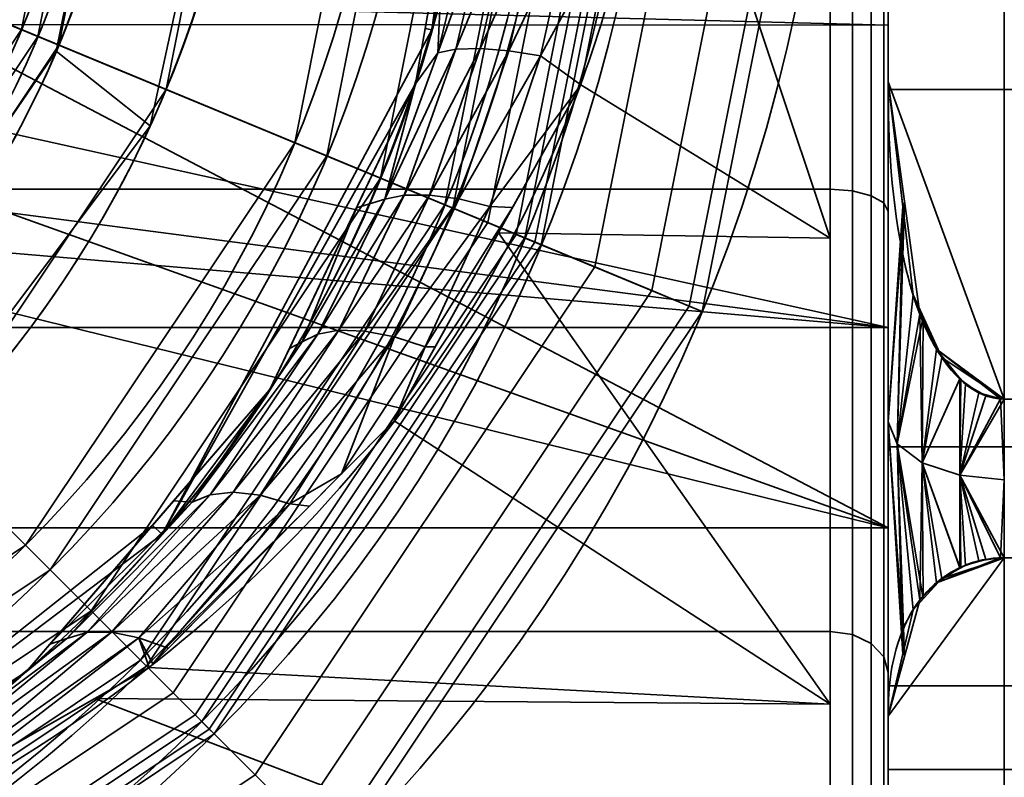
# Model space of a CAD drawing. Header units: millimetres. Extents: x -110 to 110, y -15 to 15.
# Tile 13 of 71: x -72.48 to -64, y -9.57 to -3.03. Entities that reach past the tile are written whole.
import ezdxf

# ---------------------------------------------------------------- set-up
doc = ezdxf.new("R2010")
doc.units = ezdxf.units.MM
doc.layers.add('1', color=7, linetype='Continuous', true_color=0xffffff)

msp = doc.modelspace()

# ---------------------------------------------------------------- linework, layer by layer
at = {"layer": '1', "color": 252, "linetype": 'Continuous', "lineweight": 35}
for p, q in [((-65, 7.4162, -3), (-65, -7.4162, -3)), ((-65, -3.5707, 12.5), (-65, 3.5707, 12.5)), ((-65, 3.5707, -12.5), (-65, -3.5707, -12.5)), ((-65, -7.4162, -3), (-87, -7.4162, -3)), ((-65, -9.04, -9.3423), (-65, -12.6107, -3.1577)), ((-65, -12.6107, 3.1577), (-65, -9.04, 9.3423))]:
    msp.add_line(p, q, dxfattribs=at)
at = {"layer": '1', "color": 252, "linetype": 'Continuous', "lineweight": 35, "extrusion": (1, 0, 0)}
for centre, radius, start, end in [((0, 0, -65), 12.25, 0, 180), ((0, 0, -65), 12.25, 180, 0), ((0, 0, -65.5), 11.75, 0, 180), ((0, 0, -65.5), 11.75, 180, 0), ((0, 0, -65), 8, 202.02431, 337.97569), ((0, 0, -65), 9.5, 90, 270)]:
    msp.add_arc(centre, radius, start, end, dxfattribs=at)
at = {"layer": '1', "color": 252, "linetype": 'Continuous', "lineweight": 35}
for centre, radius, start, end in [((-80, 0, 41.9), 14.5, 180, 0), ((-80, 0, 79.4805), 14.5, 180, 0), ((-80, 0, 41.9), 13, 180, 0), ((-80, 0, 81.4501), 12.8473, 180, 0), ((-80, 0, 50.5), 11, 180, 0), ((-80, 0, 30.5), 8.5, 180, 0), ((-80, 0, 80.7278), 8.3054, 180, 0), ((-80, 0, 5.5), 9.5, 212.6369, 360), ((-80, 0, 5.5), 8.5, 199.74992, 0)]:
    msp.add_arc(centre, radius, start, end, dxfattribs=at)
at = {"layer": '1', "color": 252, "linetype": 'Continuous', "lineweight": 35, "extrusion": (0, 0, -1)}
for centre, radius in [((80, 0, -79.0609), 13), ((80, 0, -51.6), 13), ((80, 0, -23.9), 13), ((80, 0, -80.0457), 12.1736), ((80, 0, -52.5), 12.1), ((80, 0, -23), 12.1), ((80, 0, -52.5), 11.5), ((80, 0, -23), 11.5), ((80, 0, -52), 11), ((80, 0, -50.5), 10.7), ((80, 0, -49.3), 9.5), ((80, 0, -82.2778), 8.1527)]:
    msp.add_arc(centre, radius, 180, 0, dxfattribs=at)
at = {"layer": '1', "color": 252, "linetype": 'Continuous', "lineweight": 35, "extrusion": (-1, 0, 0)}
for start, end in [(45.94237, 74.05763), (285.94237, 314.05763)]:
    msp.add_arc((0, 0, 65), 13, start, end, dxfattribs=at)
at = {"layer": '1', "color": 252, "linetype": 'Continuous', "lineweight": 35}
for points, knots in [([(-93, 0, 11.75), (-92.9999, -0.9142, 11.7499), (-92.7436, -2.7214, 11.5263), (-91.4075, -5.9631, 10.3662), (-88.6872, -8.9085, 8.0221), (-85.4208, -10.6152, 5.2686), (-82.9435, -11.2661, 3.414), (-81.3394, -11.4857, 2.492), (-79.9999, -11.5494, 2.162), (-78.6604, -11.4859, 2.4913), (-77.057, -11.2658, 3.4156), (-74.5788, -10.6154, 5.2676), (-71.313, -8.9084, 8.0225), (-68.5924, -5.9632, 10.3662), (-67.2564, -2.7213, 11.5263), (-67.0001, -0.9142, 11.7499), (-67, 0, 11.75)], [0, 0, 0, 0, 0.0625, 0.125, 0.25, 0.375, 0.4375, 0.46875, 0.5, 0.53125, 0.5625, 0.625, 0.75, 0.875, 0.9375, 1, 1, 1, 1]), ([(-91.5, 0, 13.25), (-91.5, -0.8987, 13.2498), (-91.2797, -2.6762, 13.0054), (-90.128, -5.8744, 11.7315), (-87.7704, -8.8044, 9.1368), (-84.9331, -10.5277, 6.0894), (-82.7289, -11.2081, 3.9554), (-81.3106, -11.4453, 2.8865), (-80.0003, -11.5276, 2.3974), (-78.6885, -11.4452, 2.885), (-77.2722, -11.2083, 3.9571), (-75.0651, -10.527, 6.0871), (-72.2305, -8.8048, 9.138), (-69.8721, -5.8744, 11.7316), (-68.7203, -2.6762, 13.0054), (-68.5, -0.8987, 13.2499), (-68.5, 0, 13.25)], [0, 0, 0, 0, 0.0625, 0.125, 0.25, 0.375, 0.4375, 0.46875, 0.5, 0.53125, 0.5625, 0.625, 0.75, 0.875, 0.9375, 1, 1, 1, 1]), ([(-65, -3.5707, -12.5), (-65, -4.09, -12.5), (-64.975, -4.6058, -12.5), (-64.808, -5.362, -12.5), (-64.7302, -5.6166, -12.5), (-64.4705, -6.0766, -12.5), (-64.2673, -6.3048, -12.5), (-64, -6.3048, -12.5)], [0, 0, 0, 0, 0.5, 0.5, 0.75, 0.75, 1, 1, 1, 1]), ([(-64, -6.3048, 12.5), (-64.2667, -6.3048, 12.5), (-64.4706, -6.076, 12.5), (-64.7282, -5.6206, 12.5), (-64.8066, -5.367, 12.5), (-64.9752, -4.6072, 12.5), (-65, -4.0904, 12.5), (-65, -3.5707, 12.5)], [0, 0, 0, 0, 0.25, 0.25, 0.5, 0.5, 1, 1, 1, 1]), ([(-64, -7.6729, -11.7101), (-64.2667, -7.6729, -11.7101), (-64.4706, -7.7873, -11.5119), (-64.7282, -8.015, -11.1176), (-64.8066, -8.1418, -10.8979), (-64.9752, -8.5217, -10.2399), (-65, -8.7801, -9.7924), (-65, -9.04, -9.3423)], [0, 0, 0, 0, 0.25, 0.25, 0.5, 0.5, 1, 1, 1, 1]), ([(-65, -9.04, 9.3423), (-65, -8.7803, 9.792), (-64.975, -8.5224, 10.2387), (-64.808, -8.1443, 10.8936), (-64.7302, -8.017, 11.1141), (-64.4705, -7.787, 11.5125), (-64.2673, -7.6729, 11.7101), (-64, -7.6729, 11.7101)], [0, 0, 0, 0, 0.5, 0.5, 0.75, 0.75, 1, 1, 1, 1])]:
    msp.add_open_spline(points, degree=3, knots=knots, dxfattribs=at)
for points in [[(-65, -7.4162, -3), (-65, 7.4162, -3), (-65, 9.5), (-65, 8.7769, 3.6355)], [(-65, -7.4162, -3), (-65, 8.7769, 3.6355), (-65, 6.7175, 6.7175)], [(-65, 7.4162, -3), (-65, -7.4162, -3), (-75.8425, -1.7221, -3), (-75.5, 0, -3)], [(-65, 6.7175, 6.7175), (-65, 3.6355, 8.7769), (-65, 0, 9.5), (-65, -7.4162, -3)], [(-65, 3.5707, 12.5), (-65, -3.5707, 12.5), (-64, -6.3048, 12.5), (-64, 6.3048, 12.5)], [(-65, -3.5707, -12.5), (-65, 3.5707, -12.5), (-64, 6.3048, -12.5), (-64, -6.3048, -12.5)], [(-64, -6.3048, 12.5), (-55.5, -6.3048, 12.5), (-55.5, 6.3048, 12.5), (-64, 6.3048, 12.5)], [(-64, 6.3048, -12.5), (-55.5, 6.3048, -12.5), (-55.5, -6.3048, -12.5), (-64, -6.3048, -12.5)], [(-65, 0, -12.25), (-65, 3.5707, -12.5), (-65, -3.5707, -12.5)], [(-65, -3.5707, 12.5), (-65, 3.5707, 12.5), (-65, 0, 12.25)], [(-72.147, -3.2528, 30.5), (-71.5, 0, 30.5), (-75.5, 0, 30.5), (-75.8425, -1.7221, 30.5)], [(-72.5, 0, 82.5154), (-73.0709, -2.8701, 82.5154), (-72.4679, -3.1199, 82.2778), (-71.8473, 0, 82.2778)], [(-68.1306, -4.9164, 81.4501), (-67.1527, 0, 81.4501), (-71.8473, 0, 82.2778), (-72.4679, -3.1199, 82.2778)], [(-71.5, 0, 5.5), (-72.1695, -3.3066, 5.5), (-71.3595, -3.9487, 5.5), (-70.5, 0, 5.5)], [(-71.5, 0, 5.5), (-71.5, 0, 30.5), (-72.147, -3.2528, 30.5), (-72.147, -3.2528, 5.5)], [(-71.2231, -3.6355, 5.5), (-71.2231, -3.6355, 49.3), (-70.5, 0, 49.3), (-70.5, 0, 5.5)], [(-69.8373, -4.2095, 50.5), (-69, 0, 50.5), (-69.3, 0, 50.5), (-70.1145, -4.0947, 50.5)], [(-68.8211, -4.6305, 52.5), (-67.9, 0, 52.5), (-68.5, 0, 52.5), (-69.3754, -4.4009, 52.5)], [(-67.9, 0, 23), (-68.8211, -4.6305, 23), (-69.3754, -4.4009, 23), (-68.5, 0, 23)], [(-68.5048, -0.3337, 13.2445), (-68.5, 0, 23), (-68.9318, -3.1216, 23)], [(-67.9896, -4.9749, 51.6), (-67, 0, 51.6), (-67.9, 0, 52.5), (-68.8211, -4.6305, 52.5)], [(-67, 0, 23.9), (-67.9896, -4.9749, 23.9), (-68.8211, -4.6305, 23), (-67.9, 0, 23)], [(-67.5, 0, 79.9269), (-68.4515, -4.7835, 79.9269), (-68.753, -4.6587, 80.0457), (-67.8264, 0, 80.0457)], [(-67.234, 0, 79.7037), (-68.2057, -4.8854, 79.7037), (-68.4515, -4.7835, 79.9269), (-67.5, 0, 79.9269)], [(-67.0603, 0, 79.4029), (-68.0453, -4.9518, 79.4029), (-68.2057, -4.8854, 79.7037), (-67.234, 0, 79.7037)], [(-67, 0, 79.0609), (-67.9896, -4.9749, 79.0609), (-68.0453, -4.9518, 79.4029), (-67.0603, 0, 79.4029)], [(-65.5, 0, 41.9), (-66.6037, -5.5489, 41.9), (-67.9896, -4.9749, 41.9), (-67, 0, 41.9)], [(-65.5, -4.9193, 10.6707), (-65.5, 0, 11.75), (-67.0079, -0.3981, 11.7432)], [(-65.3087, -4.5111, 10.8907), (-65.3087, 0, 11.7881), (-65.5, 0, 11.75), (-65.5, -4.4965, 10.8556)], [(-65.1464, -4.5526, 10.9909), (-65.1464, 0, 11.8964), (-65.3087, 0, 11.7881), (-65.3087, -4.5111, 10.8907)], [(-65.0381, -4.6146, 11.1407), (-65.0381, 0, 12.0587), (-65.1464, 0, 11.8964), (-65.1464, -4.5526, 10.9909)], [(-65, -4.6879, 11.3175), (-65, 0, 12.25), (-65.0381, 0, 12.0587), (-65.0381, -4.6146, 11.1407)], [(-65, -7.4162, -3), (-65, 0, 9.5), (-65, -3.6355, 8.7769)], [(-65, -3.6355, -8.7769), (-65, 0, -9.5), (-65, 0, -8), (-65, -3.0819, -7.3825)], [(-65, -3.5707, -12.5), (-65, -4.6879, -11.3175), (-65, 0, -12.25)], [(-65, 0, 12.25), (-65, -4.6879, 11.3175), (-65, -3.5707, 12.5)], [(-51.2, 0, -9.5), (-65, 0, -9.5), (-65, -3.6355, -8.7769), (-51.2, -3.6355, -8.7769)], [(-65.5, -4.4965, -10.8556), (-94.5, -4.4965, -10.8556), (-94.5, 0, -11.75), (-65.5, 0, -11.75)], [(-65, -3.0819, -7.3825), (-65, 0, -8), (-76.4645, -2.7839, -7.5)], [(-71.6946, 0, 80.7278), (-72.3268, -3.1783, 80.7278), (-73.5328, -2.6788, 81.2029), (-73, 0, 81.2029)], [(-72.3268, -3.1783, 80.7278), (-71.6946, 0, 80.7278), (-67.8264, 0, 80.0457), (-68.753, -4.6587, 80.0457)], [(-70.5, 0, 49.3), (-71.2231, -3.6355, 49.3), (-70.1145, -4.0947, 50.5), (-69.3, 0, 50.5)], [(-69.8373, -4.2095, 50.5), (-69.8373, -4.2095, 52), (-69, 0, 52), (-69, 0, 50.5)], [(-69, 0, 52), (-69.8373, -4.2095, 52), (-69.3754, -4.4009, 52.5), (-68.5, 0, 52.5)], [(-67.1527, 0, 81.4501), (-68.1306, -4.9164, 81.4501), (-67.5276, -5.1662, 81.2125), (-66.5, 0, 81.2125)], [(-67, 0, 79.0609), (-67, 0, 41.9), (-67.9896, -4.9749, 41.9), (-67.9896, -4.9749, 79.0609)], [(-67, 0, 23.9), (-67, 0, 51.6), (-67.9896, -4.9749, 51.6), (-67.9896, -4.9749, 23.9)], [(-66.5, 0, 81.2125), (-67.5276, -5.1662, 81.2125), (-67.036, -5.3698, 80.766), (-65.9679, 0, 80.766)], [(-65.9679, 0, 80.766), (-67.036, -5.3698, 80.766), (-66.7152, -5.5028, 80.1645), (-65.6206, 0, 80.1645)], [(-65.6206, 0, 80.1645), (-66.7152, -5.5028, 80.1645), (-66.6037, -5.5489, 79.4804), (-65.5, 0, 79.4804)], [(-66.6037, -5.5489, 79.4804), (-66.6037, -5.5489, 41.9), (-65.5, 0, 41.9), (-65.5, 0, 79.4804)], [(-65.3087, 0, -11.7881), (-65.3087, -4.5111, -10.8907), (-65.5, -4.4965, -10.8556), (-65.5, 0, -11.75)], [(-65.1464, 0, -11.8964), (-65.1464, -4.5526, -10.9909), (-65.3087, -4.5111, -10.8907), (-65.3087, 0, -11.7881)], [(-65.0381, 0, -12.0587), (-65.0381, -4.6146, -11.1407), (-65.1464, -4.5526, -10.9909), (-65.1464, 0, -11.8964)], [(-65, 0, -12.25), (-65, -4.6879, -11.3175), (-65.0381, -4.6146, -11.1407), (-65.0381, 0, -12.0587)], [(-51.2, -3.6355, 8.7769), (-65, -3.6355, 8.7769), (-65, 0, 9.5), (-51.2, 0, 9.5)], [(-68.9318, -3.1216, 23), (-68.9907, -3.1112, 12.7062), (-68.5048, -0.3337, 13.2445)], [(-67.0079, -0.3981, 11.7432), (-67.6491, -3.5971, 11.1858), (-65.5, -4.9193, 10.6707)], [(-75.8425, -1.7221, 30.5), (-76.818, -3.182, 30.5), (-73.9896, -6.0104, 30.5), (-72.147, -3.2528, 30.5)], [(-65, -7.4162, -3), (-76.818, -3.182, -3), (-75.8425, -1.7221, -3)], [(-68.8302, -2.1937, 12.884), (-69.0742, -3.5883, 12.6137), (-68.8814, -3.32, 12.1445)], [(-68.8814, -3.32, 12.1445), (-68.7252, -3.2888, 11.8832), (-68.452, -2.1337, 12.2032)], [(-68.452, -2.1337, 12.2032), (-68.5991, -2.1565, 12.4706), (-68.8814, -3.32, 12.1445)], [(-68.8814, -3.32, 12.1445), (-68.5991, -2.1565, 12.4706), (-68.8302, -2.1937, 12.884)], [(-68.7252, -3.2888, 11.8832), (-68.5169, -3.2825, 11.6501), (-68.2501, -2.1274, 11.9646)], [(-68.2501, -2.1274, 11.9646), (-68.452, -2.1337, 12.2032), (-68.7252, -3.2888, 11.8832)], [(-68.0046, -2.1385, 11.7712), (-68.2501, -2.1274, 11.9646), (-68.5169, -3.2825, 11.6501)], [(-68.5169, -3.2825, 11.6501), (-68.2686, -3.3023, 11.4611), (-68.0046, -2.1385, 11.7712)], [(-67.7325, -2.1657, 11.6339), (-68.0046, -2.1385, 11.7712), (-68.2686, -3.3023, 11.4611)], [(-68.2686, -3.3023, 11.4611), (-67.997, -3.3462, 11.327), (-67.7325, -2.1657, 11.6339)], [(-67.3691, -2.1999, 11.4293), (-67.7325, -2.1657, 11.6339), (-67.997, -3.3462, 11.327)], [(-67.997, -3.3462, 11.327), (-67.6491, -3.5971, 11.1858), (-67.3691, -2.1999, 11.4293)], [(-72.3268, -3.1783, 80.7278), (-74.1272, -5.8728, 80.7278), (-75.0502, -4.9497, 81.2029), (-73.5328, -2.6788, 81.2029)], [(-76.4645, -2.7839, -7.5), (-76.815, -3.0733, -7.3639), (-65, -3.0819, -7.3825)], [(-73.0709, -2.8701, 82.5154), (-74.6967, -5.3033, 82.5154), (-74.2352, -5.7648, 82.2778), (-72.4679, -3.1199, 82.2778)], [(-76.815, -3.0733, -7.3639), (-77.9354, -3.9984, -6.9291), (-65, -5.6881, -5.6255)], [(-65, -5.6881, -5.6255), (-65, -3.0819, -7.3825), (-76.815, -3.0733, -7.3639)], [(-70.9156, -9.0844, 81.4501), (-68.1306, -4.9164, 81.4501), (-72.4679, -3.1199, 82.2778), (-74.2352, -5.7648, 82.2778)], [(-68.9318, -3.1216, 23), (-71.2553, -7.4687, 23), (-69.0742, -3.5883, 12.6137)], [(-69.0742, -3.5883, 12.6137), (-68.9907, -3.1112, 12.7062), (-68.9318, -3.1216, 23)], [(-65, -6.7175, -6.7175), (-65, -3.6355, -8.7769), (-65, -3.0819, -7.3825), (-65, -5.6881, -5.6255)], [(-78.2779, -4.1575, -3), (-76.818, -3.182, -3), (-65, -7.4162, -3)], [(-74.1272, -5.8728, 80.7278), (-72.3268, -3.1783, 80.7278), (-68.753, -4.6587, 80.0457), (-71.3919, -8.6081, 80.0457)], [(-73.7826, -7.1829, 5.5), (-71.3595, -3.9487, 5.5), (-72.1695, -3.3066, 5.5), (-74.0726, -6.0923, 5.5)], [(-72.147, -3.2528, 5.5), (-72.147, -3.2528, 30.5), (-73.9896, -6.0104, 30.5), (-73.9896, -6.0104, 5.5)], [(-69.3389, -4.5831, 11.619), (-69.1697, -4.548, 11.3663), (-68.7252, -3.2888, 11.8832)], [(-68.7252, -3.2888, 11.8832), (-68.8814, -3.32, 12.1445), (-69.3389, -4.5831, 11.619)], [(-69.1697, -4.548, 11.3663), (-68.9531, -4.5463, 11.1409), (-68.5169, -3.2825, 11.6501)], [(-68.5169, -3.2825, 11.6501), (-68.7252, -3.2888, 11.8832), (-69.1697, -4.548, 11.3663)], [(-68.2686, -3.3023, 11.4611), (-68.5169, -3.2825, 11.6501), (-68.9531, -4.5463, 11.1409)], [(-68.9531, -4.5463, 11.1409), (-68.7014, -4.5793, 10.9582), (-68.2686, -3.3023, 11.4611)], [(-67.997, -3.3462, 11.327), (-68.2686, -3.3023, 11.4611), (-68.7014, -4.5793, 10.9582)], [(-69.3389, -4.5831, 11.619), (-68.8814, -3.32, 12.1445), (-69.0742, -3.5883, 12.6137)], [(-68.7014, -4.5793, 10.9582), (-68.4318, -4.6437, 10.8285), (-67.997, -3.3462, 11.327)], [(-67.6491, -3.5971, 11.1858), (-67.997, -3.3462, 11.327), (-68.4318, -4.6437, 10.8285)], [(-71.2231, -3.6355, 49.3), (-73.2825, -6.7175, 49.3), (-72.434, -7.566, 50.5), (-70.1145, -4.0947, 50.5)], [(-73.2825, -6.7175, 5.5), (-73.2825, -6.7175, 49.3), (-71.2231, -3.6355, 49.3), (-71.2231, -3.6355, 5.5)], [(-70.3288, -6.2224, 11.2289), (-69.0742, -3.5883, 12.6137), (-71.2553, -7.4687, 23)], [(-69.0742, -3.5883, 12.6137), (-69.5828, -4.6562, 12.0523), (-69.3389, -4.5831, 11.619)], [(-68.4318, -4.6437, 10.8285), (-68.2364, -4.6541, 10.6774), (-67.6491, -3.5971, 11.1858)], [(-67.6491, -3.5971, 11.1858), (-68.3575, -4.8722, 10.5725), (-65.5, -4.9193, 10.6707)], [(-65, -6.5, 11.2583), (-65, -3.5707, 12.5), (-65, -4.6879, 11.3175)], [(-65, -4.6879, -11.3175), (-65, -3.5707, -12.5), (-65, -6.5, -11.2583)], [(-64, -6.3048, 12.5), (-65, -3.5707, 12.5), (-64.7854, -5.4061, 12.5), (-64.5391, -5.9463, 12.5)], [(-65, -6.5, -11.2583), (-65, -3.5707, -12.5), (-64.8602, -4.6004, -12.5)], [(-64.8747, -4.6423, 12.5), (-65, -3.5707, 12.5), (-65, -6.5, 11.2583)], [(-64.5842, -5.8745, -12.5), (-64.7284, -5.5707, -12.5), (-65, -3.5707, -12.5), (-64, -6.3048, -12.5)], [(-65, -7.4162, -3), (-65, -3.6355, 8.7769), (-65, -6.7175, 6.7175)], [(-51.2, -6.7175, 6.7175), (-65, -6.7175, 6.7175), (-65, -3.6355, 8.7769), (-51.2, -3.6355, 8.7769)], [(-51.2, -3.6355, -8.7769), (-65, -3.6355, -8.7769), (-65, -6.7175, -6.7175), (-51.2, -6.7175, -6.7175)], [(-65, -5.6881, -5.6255), (-77.9354, -3.9984, -6.9291), (-79.4225, -4.4628, -6.6395)], [(-72.2218, -7.7782, 50.5), (-69.8373, -4.2095, 50.5), (-70.1145, -4.0947, 50.5), (-72.434, -7.566, 50.5)], [(-65, -7.4162, -3), (-87, -7.4162, -3), (-80, -4.5, -3), (-78.2779, -4.1575, -3)], [(-72.2218, -7.7782, 50.5), (-72.2218, -7.7782, 52), (-69.8373, -4.2095, 52), (-69.8373, -4.2095, 50.5)], [(-69.8373, -4.2095, 52), (-72.2218, -7.7782, 52), (-71.8683, -8.1317, 52.5), (-69.3754, -4.4009, 52.5)], [(-71.444, -8.556, 52.5), (-68.8211, -4.6305, 52.5), (-69.3754, -4.4009, 52.5), (-71.8683, -8.1317, 52.5)], [(-71.8683, -8.1317, 23), (-69.3754, -4.4009, 23), (-68.8211, -4.6305, 23), (-71.444, -8.556, 23)], [(-87, -5.6881, -5.6255), (-65, -5.6881, -5.6255), (-79.4225, -4.4628, -6.6395)], [(-65.5, -8.3085, -8.3085), (-94.5, -8.3085, -8.3085), (-94.5, -4.4965, -10.8556), (-65.5, -4.4965, -10.8556)], [(-69.9161, -5.7443, 10.9604), (-69.7336, -5.7115, 10.717), (-69.1697, -4.548, 11.3663)], [(-69.1697, -4.548, 11.3663), (-69.3389, -4.5831, 11.619), (-69.9161, -5.7443, 10.9604)], [(-68.9531, -4.5463, 11.1409), (-69.1697, -4.548, 11.3663), (-69.7336, -5.7115, 10.717)], [(-69.7336, -5.7115, 10.717), (-69.5089, -5.7193, 10.4997), (-68.9531, -4.5463, 11.1409)], [(-68.7014, -4.5793, 10.9582), (-68.9531, -4.5463, 11.1409), (-69.5089, -5.7193, 10.4997)], [(-69.5089, -5.7193, 10.4997), (-69.2552, -5.7684, 10.3236), (-68.7014, -4.5793, 10.9582)], [(-68.4318, -4.6437, 10.8285), (-68.7014, -4.5793, 10.9582), (-69.2552, -5.7684, 10.3236)], [(-65.3087, -8.3354, 8.3354), (-65.3087, -4.5111, 10.8907), (-65.5, -4.4965, 10.8556), (-65.5, -8.3085, 8.3085)], [(-65.3087, -4.5111, -10.8907), (-65.3087, -8.3354, -8.3354), (-65.5, -8.3085, -8.3085), (-65.5, -4.4965, -10.8556)], [(-65.1464, -8.4121, 8.4121), (-65.1464, -4.5526, 10.9909), (-65.3087, -4.5111, 10.8907), (-65.3087, -8.3354, 8.3354)], [(-65.1464, -4.5526, -10.9909), (-65.1464, -8.4121, -8.4121), (-65.3087, -8.3354, -8.3354), (-65.3087, -4.5111, -10.8907)], [(-65.0381, -8.5268, 8.5268), (-65.0381, -4.6146, 11.1407), (-65.1464, -4.5526, 10.9909), (-65.1464, -8.4121, 8.4121)], [(-65.0381, -4.6146, -11.1407), (-65.0381, -8.5268, -8.5268), (-65.1464, -8.4121, -8.4121), (-65.1464, -4.5526, -10.9909)], [(-70.8076, -9.1924, 51.6), (-67.9896, -4.9749, 51.6), (-68.8211, -4.6305, 52.5), (-71.444, -8.556, 52.5)], [(-67.9896, -4.9749, 23.9), (-70.8076, -9.1924, 23.9), (-71.444, -8.556, 23), (-68.8211, -4.6305, 23)], [(-68.4515, -4.7835, 79.9269), (-71.1612, -8.8388, 79.9269), (-71.3919, -8.6081, 80.0457), (-68.753, -4.6587, 80.0457)], [(-69.5828, -4.6562, 12.0523), (-70.1604, -5.8687, 11.4148), (-70.0492, -5.812, 11.2132)], [(-69.3389, -4.5831, 11.619), (-69.5828, -4.6562, 12.0523), (-70.0492, -5.812, 11.2132)], [(-70.0492, -5.812, 11.2132), (-69.9161, -5.7443, 10.9604), (-69.3389, -4.5831, 11.619)], [(-69.2552, -5.7684, 10.3236), (-68.9895, -5.8544, 10.1986), (-68.4318, -4.6437, 10.8285)], [(-68.2364, -4.6541, 10.6774), (-68.4318, -4.6437, 10.8285), (-68.9895, -5.8544, 10.1986)], [(-68.9895, -5.8544, 10.1986), (-68.9039, -5.8557, 10.0995), (-68.2364, -4.6541, 10.6774)], [(-65, -8.6621, 8.6621), (-65, -4.6879, 11.3175), (-65.0381, -4.6146, 11.1407), (-65.0381, -8.5268, 8.5268)], [(-65, -4.6879, -11.3175), (-65, -8.6621, -8.6621), (-65.0381, -8.5268, -8.5268), (-65.0381, -4.6146, -11.1407)], [(-64.8602, -4.6004, -12.5), (-64.9239, -6.6913, -11.5897), (-65, -6.5, -11.2583)], [(-65, -6.5, 11.2583), (-64.9239, -6.6913, 11.5897), (-64.8747, -4.6423, 12.5)], [(-64.9239, -6.6913, -11.5897), (-64.8602, -4.6004, -12.5), (-64.7284, -5.5707, -12.5)], [(-64.7854, -5.4061, 12.5), (-64.8747, -4.6423, 12.5), (-64.9239, -6.6913, 11.5897)], [(-65, -6.5, -11.2583), (-65, -9.04, -9.3423), (-65, -8.6621, -8.6621), (-65, -4.6879, -11.3175)], [(-65, -4.6879, 11.3175), (-65, -8.6621, 8.6621), (-65, -9.04, 9.3423), (-65, -6.5, 11.2583)], [(-68.2057, -4.8854, 79.7037), (-70.973, -9.027, 79.7037), (-71.1612, -8.8388, 79.9269), (-68.4515, -4.7835, 79.9269)], [(-68.0453, -4.9518, 79.4029), (-70.8503, -9.1497, 79.4029), (-70.973, -9.027, 79.7037), (-68.2057, -4.8854, 79.7037)], [(-68.1306, -4.9164, 81.4501), (-70.9156, -9.0844, 81.4501), (-70.4541, -9.5459, 81.2125), (-67.5276, -5.1662, 81.2125)], [(-68.3575, -4.8722, 10.5725), (-69.2584, -6.4938, 9.7925), (-65.5, -8.9348, 7.631)], [(-65.5, -8.9348, 7.631), (-65.5, -4.9193, 10.6707), (-68.3575, -4.8722, 10.5725)], [(-67.9896, -4.9749, 79.0609), (-70.8076, -9.1924, 79.0609), (-70.8503, -9.1497, 79.4029), (-68.0453, -4.9518, 79.4029)], [(-70.8076, -9.1924, 41.9), (-67.9896, -4.9749, 41.9), (-66.6037, -5.5489, 41.9), (-69.7469, -10.253, 41.9)], [(-67.9896, -4.9749, 79.0609), (-67.9896, -4.9749, 41.9), (-70.8076, -9.1924, 41.9), (-70.8076, -9.1924, 79.0609)], [(-67.9896, -4.9749, 23.9), (-67.9896, -4.9749, 51.6), (-70.8076, -9.1924, 51.6), (-70.8076, -9.1924, 23.9)], [(-67.5276, -5.1662, 81.2125), (-70.4541, -9.5459, 81.2125), (-70.0778, -9.9222, 80.766), (-67.036, -5.3698, 80.766)], [(-67.036, -5.3698, 80.766), (-70.0778, -9.9222, 80.766), (-69.8322, -10.1678, 80.1645), (-66.7152, -5.5028, 80.1645)], [(-64.6988, -5.5961, 12.5), (-64.7854, -5.4061, 12.5), (-64.9239, -6.6913, 11.5897)], [(-66.7152, -5.5028, 80.1645), (-69.8322, -10.1678, 80.1645), (-69.7469, -10.253, 79.4804), (-66.6037, -5.5489, 79.4804)], [(-69.7469, -10.253, 79.4804), (-69.7469, -10.253, 41.9), (-66.6037, -5.5489, 41.9), (-66.6037, -5.5489, 79.4804)], [(-64.7284, -5.5707, -12.5), (-64.7071, -6.8536, -11.8707), (-64.9239, -6.6913, -11.5897)], [(-64.9239, -6.6913, 11.5897), (-64.7071, -6.8536, 11.8707), (-64.6988, -5.5961, 12.5)], [(-64.7071, -6.8536, -11.8707), (-64.7284, -5.5707, -12.5), (-64.5842, -5.8745, -12.5)], [(-64.5391, -5.9463, 12.5), (-64.6988, -5.5961, 12.5), (-64.7071, -6.8536, 11.8707)], [(-65, -5.6881, -5.6255), (-87, -5.6881, -5.6255), (-87, -7.4162, -3), (-65, -7.4162, -3)], [(-75.0836, -11.8694, 81.4501), (-70.9156, -9.0844, 81.4501), (-74.2352, -5.7648, 82.2778), (-76.8801, -7.5321, 82.2778)], [(-70.9972, -7.1939, 10.1553), (-70.842, -7.1299, 9.9145), (-69.9161, -5.7443, 10.9604)], [(-69.9161, -5.7443, 10.9604), (-70.0492, -5.812, 11.2132), (-70.9972, -7.1939, 10.1553)], [(-70.842, -7.1299, 9.9145), (-70.6436, -7.1083, 9.6825), (-69.7336, -5.7115, 10.717)], [(-69.7336, -5.7115, 10.717), (-69.9161, -5.7443, 10.9604), (-70.842, -7.1299, 9.9145)], [(-69.5089, -5.7193, 10.4997), (-69.7336, -5.7115, 10.717), (-70.6436, -7.1083, 9.6825)], [(-70.6436, -7.1083, 9.6825), (-70.4108, -7.1346, 9.4755), (-69.5089, -5.7193, 10.4997)], [(-69.2552, -5.7684, 10.3236), (-69.5089, -5.7193, 10.4997), (-70.4108, -7.1346, 9.4755)], [(-70.4108, -7.1346, 9.4755), (-70.1576, -7.2089, 9.3077), (-69.2552, -5.7684, 10.3236)], [(-69.2552, -5.7684, 10.3236), (-70.1576, -7.2089, 9.3077), (-69.7102, -6.9491, 9.4054)], [(-69.7102, -6.9491, 9.4054), (-68.9895, -5.8544, 10.1986), (-69.2552, -5.7684, 10.3236)], [(-65, -8.7769, -3.6355), (-65, -6.7175, -6.7175), (-65, -5.6881, -5.6255), (-65, -7.4162, -3)], [(-70.9972, -7.1939, 10.1553), (-70.0492, -5.812, 11.2132), (-70.3288, -6.2224, 11.2289)], [(-70.0492, -5.812, 11.2132), (-70.1604, -5.8687, 11.4148), (-70.3288, -6.2224, 11.2289)], [(-76.8217, -7.6732, 80.7278), (-74.1272, -5.8728, 80.7278), (-71.3919, -8.6081, 80.0457), (-75.3413, -11.247, 80.0457)], [(-68.9895, -5.8544, 10.1986), (-69.7102, -6.9491, 9.4054), (-69.2584, -6.4938, 9.7925)], [(-69.2584, -6.4938, 9.7925), (-68.9039, -5.8557, 10.0995), (-68.9895, -5.8544, 10.1986)], [(-64.7071, -6.8536, -11.8707), (-64.5842, -5.8745, -12.5), (-64.3823, -6.1319, -12.5)], [(-64.5842, -5.8745, -12.5), (-64, -6.3048, -12.5), (-64.0334, -6.3035, -12.5)], [(-64.0334, -6.3035, -12.5), (-64.2191, -6.2506, -12.5), (-64.3754, -6.1406, -12.5), (-64.5842, -5.8745, -12.5)], [(-64.3807, -6.1236, 12.5), (-64.5391, -5.9463, 12.5), (-64.7071, -6.8536, 11.8707)], [(-64.5391, -5.9463, 12.5), (-64.333, -6.177, 12.5), (-64.1603, -6.276, 12.5), (-64, -6.3048, 12.5)], [(-64.7071, -6.8536, 11.8707), (-64.3827, -6.9619, 12.0584), (-64.3807, -6.1236, 12.5)], [(-64.3823, -6.1319, -12.5), (-64.3827, -6.9619, -12.0584), (-64.7071, -6.8536, -11.8707)], [(-64.333, -6.177, 12.5), (-64.3807, -6.1236, 12.5), (-64.3827, -6.9619, 12.0584)], [(-64.3827, -6.9619, -12.0584), (-64.3823, -6.1319, -12.5), (-64.3754, -6.1406, -12.5)], [(-64.3754, -6.1406, -12.5), (-64.2191, -6.2506, -12.5), (-64.3827, -6.9619, -12.0584)], [(-64.3827, -6.9619, 12.0584), (-64.1603, -6.276, 12.5), (-64.333, -6.177, 12.5)], [(-71.2553, -7.4687, 23), (-71.3407, -7.3951, 10.1231), (-70.3288, -6.2224, 11.2289)], [(-70.3288, -6.2224, 11.2289), (-71.1582, -7.1837, 10.3224), (-70.9972, -7.1939, 10.1553)], [(-64.3827, -6.9619, -12.0584), (-64.2191, -6.2506, -12.5), (-64.0334, -6.3035, -12.5)], [(-64, -6.3048, 12.5), (-64.1603, -6.276, 12.5), (-64.3827, -6.9619, 12.0584)], [(-64.0334, -6.3035, -12.5), (-64, -7, -12.1244), (-64.3827, -6.9619, -12.0584)], [(-64.3827, -6.9619, 12.0584), (-64, -7, 12.1244), (-64, -6.3048, 12.5)], [(-64.0334, -6.3035, -12.5), (-64, -6.3048, -12.5), (-64, -7, -12.1244)], [(-55.5, -7.6729, -11.7101), (-64, -7.6729, -11.7101), (-64, -6.3048, -12.5), (-55.5, -6.3048, -12.5)], [(-55.5, -6.3048, 12.5), (-64, -6.3048, 12.5), (-64, -7.6729, 11.7101), (-55.5, -7.6729, 11.7101)], [(-65.5, -8.9348, 7.631), (-69.2584, -6.4938, 9.7925), (-71.3674, -8.6196, 7.9853)], [(-65, -6.5, -11.2583), (-64.9239, -6.6913, -11.5897), (-64.8747, -8.5042, -10.2703)], [(-64.8747, -8.5042, -10.2703), (-65, -9.04, -9.3423), (-65, -6.5, -11.2583)], [(-65, -6.5, 11.2583), (-65, -9.04, 9.3423), (-64.8602, -8.5251, 10.234)], [(-64.8602, -8.5251, 10.234), (-64.9239, -6.6913, 11.5897), (-65, -6.5, 11.2583)], [(-64.9239, -6.6913, -11.5897), (-64.7071, -6.8536, -11.8707), (-64.6988, -8.0273, -11.0963)], [(-64.6988, -8.0273, -11.0963), (-64.7854, -8.1223, -10.9318), (-64.9239, -6.6913, -11.5897)], [(-64.7854, -8.1223, -10.9318), (-64.8747, -8.5042, -10.2703), (-64.9239, -6.6913, -11.5897)], [(-64.9239, -6.6913, 11.5897), (-64.8602, -8.5251, 10.234), (-64.7284, -8.04, 11.0744)], [(-64.7284, -8.04, 11.0744), (-64.7071, -6.8536, 11.8707), (-64.9239, -6.6913, 11.5897)], [(-73.2825, -6.7175, 49.3), (-76.3645, -8.7769, 49.3), (-75.9053, -9.8855, 50.5), (-72.434, -7.566, 50.5)], [(-65, -6.7175, 6.7175), (-65, -8.7769, 3.6355), (-65, -9.5), (-65, -7.4162, -3)], [(-51.2, -8.7769, 3.6355), (-65, -8.7769, 3.6355), (-65, -6.7175, 6.7175), (-51.2, -6.7175, 6.7175)], [(-51.2, -6.7175, -6.7175), (-65, -6.7175, -6.7175), (-65, -8.7769, -3.6355), (-51.2, -8.7769, -3.6355)], [(-64.7071, -6.8536, 11.8707), (-64.7284, -8.04, 11.0744), (-64.5842, -7.8881, 11.3375)], [(-64.7071, -6.8536, -11.8707), (-64.3827, -6.9619, -12.0584), (-64.3807, -7.7635, -11.5532)], [(-64.3807, -7.7635, -11.5532), (-64.5391, -7.8522, -11.3996), (-64.7071, -6.8536, -11.8707)], [(-64.5391, -7.8522, -11.3996), (-64.6988, -8.0273, -11.0963), (-64.7071, -6.8536, -11.8707)], [(-64.7071, -6.8536, 11.8707), (-64.5842, -7.8881, 11.3375), (-64.3823, -7.7594, 11.5604)], [(-64.3823, -7.7594, 11.5604), (-64.3827, -6.9619, 12.0584), (-64.7071, -6.8536, 11.8707)], [(-70.1576, -7.2089, 9.3077), (-69.987, -7.2282, 9.1682), (-69.7102, -6.9491, 9.4054)], [(-64.3827, -6.9619, -12.0584), (-64.1603, -7.6873, -11.6852), (-64.333, -7.7368, -11.5994)], [(-64.3827, -6.9619, -12.0584), (-64, -7, -12.1244), (-64, -7.6729, -11.7101)], [(-64, -7.6729, -11.7101), (-64.1603, -7.6873, -11.6852), (-64.3827, -6.9619, -12.0584)], [(-64.333, -7.7368, -11.5994), (-64.3807, -7.7635, -11.5532), (-64.3827, -6.9619, -12.0584)], [(-64.3827, -6.9619, 12.0584), (-64.2191, -7.7, 11.6632), (-64.0334, -7.6736, 11.709)], [(-64.0334, -7.6736, 11.709), (-64, -7, 12.1244), (-64.3827, -6.9619, 12.0584)], [(-64.3827, -6.9619, 12.0584), (-64.3823, -7.7594, 11.5604), (-64.3754, -7.755, 11.5679)], [(-64.3754, -7.755, 11.5679), (-64.2191, -7.7, 11.6632), (-64.3827, -6.9619, 12.0584)], [(-64.0334, -7.6736, 11.709), (-64, -7.6729, 11.7101), (-64, -7, 12.1244)], [(-71.904, -8.3172, 8.7311), (-71.6938, -8.3136, 8.5087), (-70.6436, -7.1083, 9.6825)], [(-70.6436, -7.1083, 9.6825), (-70.842, -7.1299, 9.9145), (-71.904, -8.3172, 8.7311)], [(-70.4108, -7.1346, 9.4755), (-70.6436, -7.1083, 9.6825), (-71.6938, -8.3136, 8.5087)], [(-70.9972, -7.1939, 10.1553), (-71.1582, -7.1837, 10.3224), (-72.2246, -8.4195, 9.1571)], [(-72.2246, -8.4195, 9.1571), (-72.0777, -8.3693, 8.9619), (-70.9972, -7.1939, 10.1553)], [(-72.0777, -8.3693, 8.9619), (-71.904, -8.3172, 8.7311), (-70.842, -7.1299, 9.9145)], [(-70.842, -7.1299, 9.9145), (-70.9972, -7.1939, 10.1553), (-72.0777, -8.3693, 8.9619)], [(-71.6938, -8.3136, 8.5087), (-71.4574, -8.3633, 8.3102), (-70.4108, -7.1346, 9.4755)], [(-70.1576, -7.2089, 9.3077), (-70.4108, -7.1346, 9.4755), (-71.4574, -8.3633, 8.3102)], [(-71.4574, -8.3633, 8.3102), (-71.2215, -8.4463, 8.1414), (-70.1576, -7.2089, 9.3077)], [(-69.987, -7.2282, 9.1682), (-70.1576, -7.2089, 9.3077), (-71.2215, -8.4463, 8.1414)], [(-71.2215, -8.4463, 8.1414), (-71.202, -8.4529, 8.1271), (-69.987, -7.2282, 9.1682)], [(-75.1854, -10.4436, 23), (-72.4281, -8.6554, 8.9347), (-71.3407, -7.3951, 10.1231)], [(-71.3407, -7.3951, 10.1231), (-71.2553, -7.4687, 23), (-75.1854, -10.4436, 23)], [(-65, -7.4162, -3), (-65, -9.5), (-65, -8.7769, -3.6355)], [(-72.434, -7.566, 50.5), (-75.9053, -9.8855, 50.5), (-75.7905, -10.1627, 50.5), (-72.2218, -7.7782, 50.5)], [(-64.5842, -7.8881, 11.3375), (-64.7284, -8.04, 11.0744), (-65, -9.04, 9.3423), (-64, -7.6729, 11.7101)], [(-65, -9.04, 9.3423), (-65, -12.6107, 3.1577), (-64, -13.9777, 0.7899), (-64, -7.6729, 11.7101)], [(-64, -7.6729, -11.7101), (-65, -9.04, -9.3423), (-64.7854, -8.1223, -10.9318), (-64.5391, -7.8522, -11.3996)], [(-65, -12.6107, -3.1577), (-65, -9.04, -9.3423), (-64, -7.6729, -11.7101), (-64, -13.9777, -0.7899)], [(-64.5842, -7.8881, 11.3375), (-64, -7.6729, 11.7101), (-64.0334, -7.6736, 11.709)], [(-64.0334, -7.6736, 11.709), (-64.2191, -7.7, 11.6632), (-64.3754, -7.755, 11.5679), (-64.5842, -7.8881, 11.3375)], [(-64.5391, -7.8522, -11.3996), (-64.333, -7.7368, -11.5994), (-64.1603, -7.6873, -11.6852), (-64, -7.6729, -11.7101)], [(-64, -13.9777, 0.7899), (-55.5, -13.9777, 0.7899), (-55.5, -7.6729, 11.7101), (-64, -7.6729, 11.7101)], [(-64, -7.6729, -11.7101), (-55.5, -7.6729, -11.7101), (-55.5, -13.9777, -0.7899), (-64, -13.9777, -0.7899)], [(-75.7905, -10.1627, 50.5), (-75.7905, -10.1627, 52), (-72.2218, -7.7782, 52), (-72.2218, -7.7782, 50.5)], [(-72.2218, -7.7782, 52), (-75.7905, -10.1627, 52), (-75.5991, -10.6246, 52.5), (-71.8683, -8.1317, 52.5)], [(-71.8683, -8.1317, 52.5), (-75.5991, -10.6246, 52.5), (-75.3695, -11.1789, 52.5), (-71.444, -8.556, 52.5)], [(-71.444, -8.556, 23), (-75.3695, -11.1789, 23), (-75.5991, -10.6246, 23), (-71.8683, -8.1317, 23)], [(-65.5, -10.8556, -4.4965), (-94.5, -10.8556, -4.4965), (-94.5, -8.3085, -8.3085), (-65.5, -8.3085, -8.3085)], [(-71.6938, -8.3136, 8.5087), (-71.904, -8.3172, 8.7311), (-73.436, -9.5735, 7.0597)], [(-73.436, -9.5735, 7.0597), (-73.2184, -9.5997, 6.8461), (-71.6938, -8.3136, 8.5087)], [(-71.4574, -8.3633, 8.3102), (-71.6938, -8.3136, 8.5087), (-73.2184, -9.5997, 6.8461)], [(-65.3087, -10.8907, 4.5111), (-65.3087, -8.3354, 8.3354), (-65.5, -8.3085, 8.3085), (-65.5, -10.8556, 4.4965)], [(-65.3087, -8.3354, -8.3354), (-65.3087, -10.8907, -4.5111), (-65.5, -10.8556, -4.4965), (-65.5, -8.3085, -8.3085)], [(-73.6264, -9.6014, 7.2814), (-73.436, -9.5735, 7.0597), (-71.904, -8.3172, 8.7311)], [(-71.904, -8.3172, 8.7311), (-72.0777, -8.3693, 8.9619), (-73.6264, -9.6014, 7.2814)], [(-73.6264, -9.6014, 7.2814), (-72.0777, -8.3693, 8.9619), (-72.4281, -8.6554, 8.9347)], [(-73.2184, -9.5997, 6.8461), (-73.0192, -9.5622, 6.6156), (-71.4574, -8.3633, 8.3102)], [(-71.4574, -8.3633, 8.3102), (-73.0192, -9.5622, 6.6156), (-71.3674, -8.6196, 7.9853)], [(-72.0777, -8.3693, 8.9619), (-72.2246, -8.4195, 9.1571), (-72.4281, -8.6554, 8.9347)], [(-71.3674, -8.6196, 7.9853), (-71.3359, -8.5877, 8.0124), (-71.4574, -8.3633, 8.3102)], [(-71.3359, -8.5877, 8.0124), (-71.2215, -8.4463, 8.1414), (-71.4574, -8.3633, 8.3102)], [(-65.1464, -10.9909, 4.5526), (-65.1464, -8.4121, 8.4121), (-65.3087, -8.3354, 8.3354), (-65.3087, -10.8907, 4.5111)], [(-65.1464, -8.4121, -8.4121), (-65.1464, -10.9909, -4.5526), (-65.3087, -10.8907, -4.5111), (-65.3087, -8.3354, -8.3354)], [(-71.202, -8.4529, 8.1271), (-71.2215, -8.4463, 8.1414), (-71.3359, -8.5877, 8.0124)], [(-65.0381, -11.1407, 4.6146), (-65.0381, -8.5268, 8.5268), (-65.1464, -8.4121, 8.4121), (-65.1464, -10.9909, 4.5526)], [(-65.0381, -8.5268, -8.5268), (-65.0381, -11.1407, -4.6146), (-65.1464, -10.9909, -4.5526), (-65.1464, -8.4121, -8.4121)], [(-75.0251, -12.0104, 51.6), (-70.8076, -9.1924, 51.6), (-71.444, -8.556, 52.5), (-75.3695, -11.1789, 52.5)], [(-70.8076, -9.1924, 23.9), (-75.0251, -12.0104, 23.9), (-75.3695, -11.1789, 23), (-71.444, -8.556, 23)], [(-65, -11.3175, 4.6879), (-65, -8.6621, 8.6621), (-65.0381, -8.5268, 8.5268), (-65.0381, -11.1407, 4.6146)], [(-65, -8.6621, -8.6621), (-65, -11.3175, -4.6879), (-65.0381, -11.1407, -4.6146), (-65.0381, -8.5268, -8.5268)], [(-71.1612, -8.8388, 79.9269), (-75.2165, -11.5485, 79.9269), (-75.3413, -11.247, 80.0457), (-71.3919, -8.6081, 80.0457)], [(-71.3674, -8.6196, 7.9853), (-71.8354, -8.8866, 7.5973), (-65.5, -8.9348, 7.631)], [(-75.1854, -10.4436, 23), (-75.1933, -10.4308, 6.0103), (-72.4281, -8.6554, 8.9347)], [(-72.4281, -8.6554, 8.9347), (-73.8229, -9.5509, 7.4596), (-73.6264, -9.6014, 7.2814)], [(-65, -11.3175, -4.6879), (-65, -8.6621, -8.6621), (-65, -9.04, -9.3423), (-65, -12.6107, -3.1577)], [(-65, -12.6107, 3.1577), (-65, -9.04, 9.3423), (-65, -8.6621, 8.6621), (-65, -11.3175, 4.6879)], [(-51.2, -9.5, 0), (-65, -9.5, 0), (-65, -8.7769, 3.6355), (-51.2, -8.7769, 3.6355)], [(-51.2, -8.7769, -3.6355), (-65, -8.7769, -3.6355), (-65, -9.5, 0), (-51.2, -9.5, 0)], [(-70.973, -9.027, 79.7037), (-75.1146, -11.7943, 79.7037), (-75.2165, -11.5485, 79.9269), (-71.1612, -8.8388, 79.9269)], [(-71.8354, -8.8866, 7.5973), (-74.7282, -10.5375, 5.1984), (-65.5, -11.3088, 3.1894)], [(-65.5, -11.3088, 3.1894), (-65.5, -8.9348, 7.631), (-71.8354, -8.8866, 7.5973)], [(-70.8503, -9.1497, 79.4029), (-75.0482, -11.9547, 79.4029), (-75.1146, -11.7943, 79.7037), (-70.973, -9.027, 79.7037)], [(-70.9156, -9.0844, 81.4501), (-75.0836, -11.8694, 81.4501), (-74.8338, -12.4724, 81.2125), (-70.4541, -9.5459, 81.2125)], [(-70.8076, -9.1924, 79.0609), (-75.0251, -12.0104, 79.0609), (-75.0482, -11.9547, 79.4029), (-70.8503, -9.1497, 79.4029)], [(-69.7469, -10.253, 41.9), (-74.4511, -13.3963, 41.9), (-75.0251, -12.0104, 41.9), (-70.8076, -9.1924, 41.9)], [(-70.8076, -9.1924, 79.0609), (-70.8076, -9.1924, 41.9), (-75.0251, -12.0104, 41.9), (-75.0251, -12.0104, 79.0609)], [(-70.8076, -9.1924, 23.9), (-70.8076, -9.1924, 51.6), (-75.0251, -12.0104, 51.6), (-75.0251, -12.0104, 23.9)], [(-70.4541, -9.5459, 81.2125), (-74.8338, -12.4724, 81.2125), (-74.6301, -12.964, 80.766), (-70.0778, -9.9222, 80.766)]]:
    msp.add_3dface(points, dxfattribs=at)

doc.saveas('drawing.dxf')
